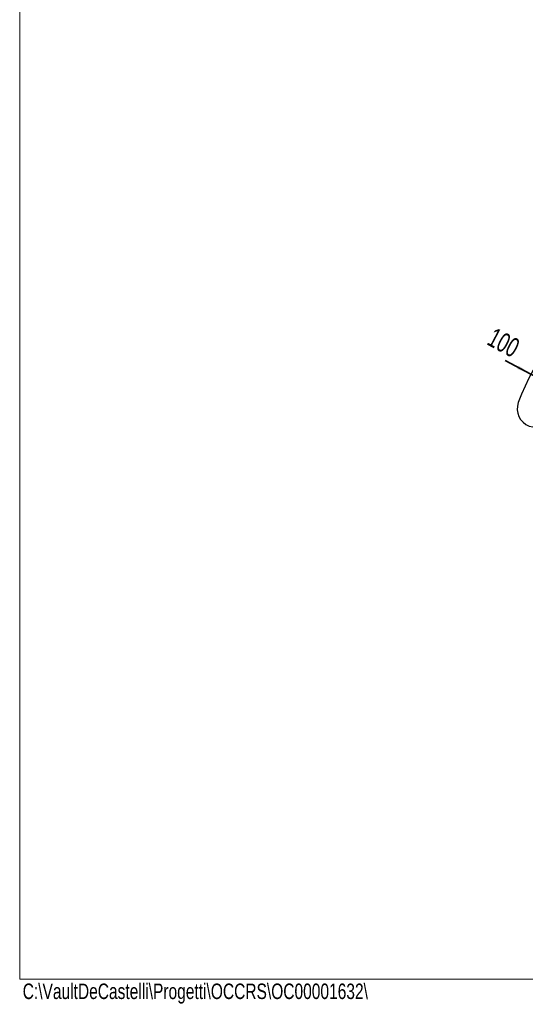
# Model space of a CAD drawing. Header units: millimetres. Extents: x 5 to 415, y 2 to 292.
# Tile 1 of 82: x 5 to 74, y 2 to 136. Entities that reach past the tile are written whole.
import ezdxf

# ---------------------------------------------------------------- set-up
doc = ezdxf.new("R2010")
doc.units = ezdxf.units.MM
doc.layers.add('CONTORNI', color=7, linetype='Continuous', lineweight=35)
doc.layers.add('SLD-0', color=179, linetype='Continuous')
doc.layers.add('TABELLA', color=7, linetype='Continuous')
doc.styles.add('SLDTEXTSTYLE0', font='TXT', dxfattribs={"width": 0.75})
doc.styles.add('SLDTEXTSTYLE1', font='TXT', dxfattribs={"width": 0.7})
doc.dimstyles.new('SLDDIMSTYLE1', dxfattribs={"dimtxt": 3.351389, "dimasz": 2, "dimexe": 0, "dimexo": 0.0625, "dimgap": 0.837847, "dimtad": 1, "dimdec": 1, "dimlfac": 20, "dimrnd": 1e-09, "dimzin": 12, "dimdsep": 46, "dimtxsty": 'SLDTEXTSTYLE1', "dimsah": 1, "dimcen": 0.09, "dimadec": 0, "dimazin": 3, "dimtfac": 1, "dimtdec": 1, "dimtmove": 0, "dimatfit": 0, "dimfxl": 0, "dimfrac": 2, "dimtolj": 1, "dimtzin": 12, "dimarcsym": 0})

# ---------------------------------------------------------------- blocks, each defined once
blk = doc.blocks.new('_D_2')
at = {"layer": 'CONTORNI', "color": 7}
for p, q in [((74.89, 87.76), (71.36, 89.63)), ((74.89, 87.76), (79.32, 85.43)), ((79.32, 85.43), (82.85, 83.56))]:
    blk.add_line(p, q, dxfattribs=at)
for points in [[(74.89, 87.76), (73.24, 88.91), (73.01, 88.47)], [(79.32, 85.43), (80.97, 84.27), (81.2, 84.71)]]:
    blk.add_solid(points, dxfattribs=at)
at = {"layer": 'CONTORNI', "color": 7, "insert": (69.95, 94.22), "char_height": 2.646, "attachment_point": 1, "rotation": 332.169, "style": 'SLDTEXTSTYLE1'}
blk.add_mtext('100', dxfattribs=at)

msp = doc.modelspace()

# ---------------------------------------------------------------- linework, layer by layer
at = {"color": 7, "linetype": 'Continuous', "lineweight": 25}
for centre, radius, start, end in [((102.5737, 73.1465), 31.3, 20.015096, 159.984904), ((75.5131, 83.0038), 2.5, 159.984904, 339.984904)]:
    msp.add_arc(centre, radius, start, end, dxfattribs=at)
at = {"layer": 'TABELLA', "color": 5, "linetype": 'Continuous', "lineweight": 18}
for p, q in [((5, 292), (5, 5)), ((5, 5), (415, 5))]:
    msp.add_line(p, q, dxfattribs=at)

# ---------------------------------------------------------------- texts
at = {"layer": 'SLD-0', "insert": (5.4087, 4.3807), "char_height": 2.116667, "attachment_point": 1, "style": 'SLDTEXTSTYLE0'}
msp.add_mtext('C:\\\\VaultDeCastelli\\\\Progetti\\\\OCCRS\\\\OC00001632\\\\', dxfattribs=at)

# ---------------------------------------------------------------- dimensions: what is measured, and where the dimension line sits
at = {"layer": 'CONTORNI', "color": 7}
dim = msp.add_linear_dim(base=(79.3158, 85.425), p1=(74.8942, 87.7593), p2=(79.3158, 85.425), angle=332.169026, dimstyle='SLDDIMSTYLE1', dxfattribs=at)
dim.commit()
dim.dimension.update_dxf_attribs({"geometry": '_D_2', "text_midpoint": (70.7404, 89.9522), "dimtype": 160})

doc.saveas('drawing.dxf')
